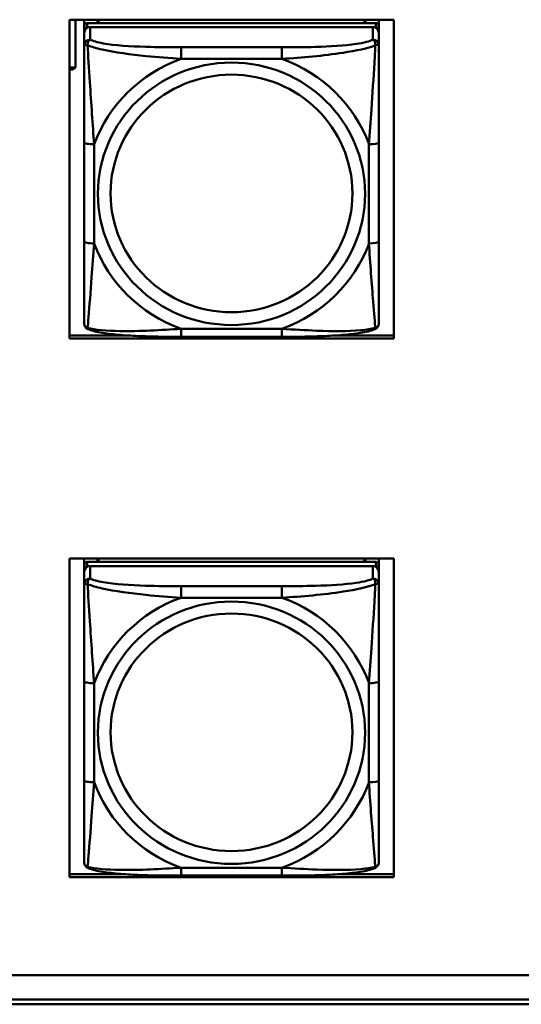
# Model space of a CAD drawing. Header units: inches. Extents: x 8.7 to 68.4, y -2.3 to 39.9.
# Tile 63 of 118: x 54.5 to 55.5, y 10.9 to 12.9. Entities that reach past the tile are written whole.
import ezdxf

# ---------------------------------------------------------------- set-up
doc = ezdxf.new("R2010")
doc.units = ezdxf.units.IN
doc.header["$MEASUREMENT"] = 0
doc.layers.add('Visible Edges(ROSSANSI)', color=7, linetype='Continuous', lineweight=50)
doc.layers.add('Visible Tangent Edges(ROSSANSI)', color=7, linetype='Continuous', lineweight=50)

msp = doc.modelspace()

# ---------------------------------------------------------------- linework, layer by layer
at = {"layer": 'Visible Edges(ROSSANSI)'}
for p, q in [((54.6337, 12.2731), (54.6337, 12.9118)), ((54.6337, 12.9118), (55.2842, 12.9118)), ((54.6458, 12.8158), (54.6458, 12.9118)), ((54.6633, 12.8992), (54.6633, 12.9118)), ((54.6898, 12.905), (54.6898, 12.9118)), ((54.6936, 12.905), (54.6903, 12.9118)), ((55.2268, 12.9118), (55.2235, 12.905)), ((55.2273, 12.9118), (55.2273, 12.905)), ((55.2538, 12.9118), (55.2538, 12.8992)), ((55.2538, 12.9087), (55.2538, 12.9118)), ((55.2538, 12.9059), (55.2538, 12.9087)), ((55.2842, 12.9118), (55.2842, 12.2731)), ((54.6633, 12.8992), (54.6633, 12.891)), ((54.6633, 12.8852), (54.6633, 12.891)), ((55.2479, 12.905), (54.6692, 12.905)), ((54.6692, 12.8968), (55.2479, 12.8968)), ((55.242, 12.8968), (54.6751, 12.8968)), ((55.2538, 12.891), (55.2538, 12.8992)), ((55.2538, 12.891), (55.2538, 12.8852)), ((54.6633, 12.8852), (54.6633, 12.8603)), ((55.2538, 12.8603), (55.2538, 12.8852)), ((55.2538, 12.7955), (55.2538, 12.8692)), ((54.6337, 12.8158), (54.6458, 12.8158)), ((54.6337, 12.8128), (54.6348, 12.8119)), ((54.6408, 12.8119), (54.6348, 12.8119)), ((54.6458, 12.8158), (54.6408, 12.8119)), ((55.2538, 12.7943), (55.2538, 12.7955)), ((54.6633, 12.6658), (54.6633, 12.4672)), ((55.2538, 12.4672), (55.2538, 12.6658)), ((55.2538, 12.5947), (55.2538, 12.5763)), ((55.2538, 12.5221), (55.2538, 12.5763)), ((55.2538, 12.4449), (55.2538, 12.558)), ((55.2538, 12.5221), (55.2538, 12.521)), ((55.2538, 12.3683), (55.2538, 12.4449)), ((54.6337, 12.2791), (54.7458, 12.2791)), ((55.0597, 12.2763), (54.8574, 12.2763)), ((55.1713, 12.2791), (55.2842, 12.2791)), ((55.2842, 12.2731), (54.6337, 12.2731)), ((54.6337, 11.1931), (54.6337, 11.8318)), ((54.6337, 11.8318), (55.2842, 11.8318)), ((54.6633, 11.8192), (54.6633, 11.8318)), ((55.2479, 11.825), (54.6692, 11.825)), ((54.6899, 11.825), (54.6899, 11.8318)), ((54.6936, 11.825), (54.6903, 11.8318)), ((55.2268, 11.8318), (55.2235, 11.825)), ((55.2273, 11.8318), (55.2273, 11.825)), ((55.2538, 11.8318), (55.2538, 11.8192)), ((55.2538, 11.8287), (55.2538, 11.8318)), ((55.2538, 11.8259), (55.2538, 11.8287)), ((55.2842, 11.8318), (55.2842, 11.1931)), ((54.6633, 11.8192), (54.6633, 11.811)), ((54.6633, 11.8052), (54.6633, 11.811)), ((54.6633, 11.8052), (54.6633, 11.7803)), ((54.6692, 11.8168), (55.2479, 11.8168)), ((55.242, 11.8168), (54.6751, 11.8168)), ((55.2538, 11.811), (55.2538, 11.8192)), ((55.2538, 11.811), (55.2538, 11.8052)), ((55.2538, 11.7803), (55.2538, 11.8052)), ((55.2538, 11.7155), (55.2538, 11.7892)), ((55.2538, 11.7143), (55.2538, 11.7155)), ((54.6633, 11.5858), (54.6633, 11.3872)), ((55.2538, 11.3872), (55.2538, 11.5858)), ((55.2538, 11.5147), (55.2538, 11.4963)), ((55.2538, 11.4422), (55.2538, 11.4963)), ((55.2538, 11.3649), (55.2538, 11.478)), ((55.2538, 11.4422), (55.2538, 11.441)), ((55.2538, 11.2884), (55.2538, 11.3649)), ((54.6337, 11.1992), (54.7458, 11.1992)), ((55.2842, 11.1931), (54.6337, 11.1931)), ((55.0597, 11.1963), (54.8574, 11.1963)), ((55.1713, 11.1992), (55.2842, 11.1992)), ((52.9245, 10.997), (61.7381, 10.997)), ((61.7381, 10.9483), (52.9745, 10.9483)), ((61.7381, 10.9385), (52.9745, 10.9385))]:
    msp.add_line(p, q, dxfattribs=at)
for centre, major_axis, start_param, end_param in [((54.6692, 12.8992), (-0.00591, 0), 4.712394, 6.28319), ((54.6692, 12.891), (-0.00591, 0), 4.712394, 6.28319), ((54.6751, 12.8852), (-0.0118, 0), 4.712394, 6.28319), ((55.242, 12.8852), (0.0118, 0), 0.000005, 1.570801), ((55.2479, 12.8992), (0.00591, 0), 0.000005, 1.570801), ((55.2479, 12.891), (0.00591, 0), 0.000005, 1.570801), ((54.6692, 11.8192), (-0.00591, 0), 4.712394, 6.28319), ((55.2479, 11.8192), (0.00591, 0), 0.000005, 1.570801), ((54.6692, 11.811), (-0.00591, 0), 4.712394, 6.28319), ((54.6751, 11.8052), (-0.0118, 0), 4.712394, 6.28319), ((55.242, 11.8052), (0.0118, 0), 0.000005, 1.570801), ((55.2479, 11.811), (0.00591, 0), 0.000005, 1.570801)]:
    msp.add_ellipse(centre, major_axis=major_axis, ratio=0.981793, start_param=start_param, end_param=end_param, dxfattribs=at)
for points, knots in [([(54.6633, 12.8603), (54.6633, 12.8512), (54.6633, 12.8359), (54.6633, 12.8188), (54.6633, 12.7923), (54.6633, 12.762), (54.6633, 12.7326), (54.6633, 12.7102), (54.6633, 12.6878), (54.6633, 12.6658)], [-0.7968224, -0.7968224, -0.7968224, -0.7968224, -0.6514613, -0.6514613, -0.6514613, -0.427691, -0.427691, -0.427691, -0.2569517, -0.2569517, -0.2569517, -0.2569517]), ([(55.2538, 12.6658), (55.2538, 12.689), (55.2538, 12.7128), (55.2538, 12.7365), (55.2538, 12.7676), (55.2538, 12.7999), (55.2538, 12.8267), (55.2538, 12.8405), (55.2538, 12.8526), (55.2538, 12.8603)], [0.2569537, 0.2569537, 0.2569537, 0.2569537, 0.4371919, 0.4371919, 0.4371919, 0.6739428, 0.6739428, 0.6739428, 0.7963818, 0.7963818, 0.7963818, 0.7963818]), ([(54.6633, 12.4672), (54.6633, 12.444), (54.6633, 12.4206), (54.6633, 12.3984), (54.6633, 12.3692), (54.6633, 12.3409), (54.6633, 12.3221), (54.6633, 12.3123), (54.6633, 12.3055), (54.6633, 12.3037)], [0.2569537, 0.2569537, 0.2569537, 0.2569537, 0.4371919, 0.4371919, 0.4371919, 0.6739428, 0.6739428, 0.6739428, 0.7963818, 0.7963818, 0.7963818, 0.7963818]), ([(55.2538, 12.3037), (55.2538, 12.3058), (55.2538, 12.3151), (55.2538, 12.3278), (55.2538, 12.3474), (55.2538, 12.3743), (55.2538, 12.402), (55.2538, 12.4231), (55.2538, 12.4452), (55.2538, 12.4672)], [-0.7968224, -0.7968224, -0.7968224, -0.7968224, -0.6514613, -0.6514613, -0.6514613, -0.427691, -0.427691, -0.427691, -0.2569517, -0.2569517, -0.2569517, -0.2569517]), ([(54.6713, 12.2914), (54.6703, 12.2918), (54.6692, 12.2924), (54.6672, 12.294), (54.6663, 12.2949), (54.665, 12.2969), (54.6645, 12.2979), (54.6638, 12.2998), (54.6636, 12.3007), (54.6633, 12.3023), (54.6633, 12.303), (54.6633, 12.3037)], [0.02510735, 0.02510735, 0.02510735, 0.02510735, 0.03073996, 0.03073996, 0.03637257, 0.03637257, 0.04200518, 0.04200518, 0.04763779, 0.04763779, 0.0532704, 0.0532704, 0.0532704, 0.0532704]), ([(55.2458, 12.2914), (55.2469, 12.2918), (55.2479, 12.2924), (55.2499, 12.294), (55.2508, 12.2949), (55.2521, 12.2969), (55.2526, 12.2979), (55.2533, 12.2998), (55.2535, 12.3007), (55.2538, 12.3023), (55.2538, 12.303), (55.2538, 12.3037)], [0.02510743, 0.02510743, 0.02510743, 0.02510743, 0.03074003, 0.03074003, 0.03637262, 0.03637262, 0.04200521, 0.04200521, 0.04763781, 0.04763781, 0.0532704, 0.0532704, 0.0532704, 0.0532704]), ([(54.8574, 12.2763), (54.8439, 12.2763), (54.8302, 12.2763), (54.8029, 12.2767), (54.7893, 12.277), (54.7625, 12.2781), (54.7491, 12.2788), (54.7235, 12.2809), (54.7113, 12.2823), (54.6892, 12.2859), (54.6798, 12.2879), (54.6713, 12.2914)], [0.2569517, 0.2569517, 0.2569517, 0.2569517, 0.3597049, 0.3597049, 0.4624581, 0.4624581, 0.5652112, 0.5652112, 0.6679644, 0.6679644, 0.7707175, 0.7707175, 0.7707175, 0.7707175]), ([(55.2458, 12.2914), (55.2373, 12.2879), (55.2279, 12.2859), (55.2058, 12.2823), (55.1936, 12.2809), (55.1679, 12.2788), (55.1546, 12.2781), (55.1278, 12.277), (55.1142, 12.2767), (55.0869, 12.2763), (55.0732, 12.2763), (55.0597, 12.2763)], [-0.7703505, -0.7703505, -0.7703505, -0.7703505, -0.6676711, -0.6676711, -0.5649918, -0.5649918, -0.4623124, -0.4623124, -0.3596331, -0.3596331, -0.2569537, -0.2569537, -0.2569537, -0.2569537]), ([(54.6633, 11.7803), (54.6633, 11.7712), (54.6633, 11.7559), (54.6633, 11.7388), (54.6633, 11.7124), (54.6633, 11.6821), (54.6633, 11.6527), (54.6633, 11.6302), (54.6633, 11.6078), (54.6633, 11.5858)], [-0.7968224, -0.7968224, -0.7968224, -0.7968224, -0.6514613, -0.6514613, -0.6514613, -0.427691, -0.427691, -0.427691, -0.2569517, -0.2569517, -0.2569517, -0.2569517]), ([(55.2538, 11.5858), (55.2538, 11.6091), (55.2538, 11.6328), (55.2538, 11.6565), (55.2538, 11.6876), (55.2538, 11.7199), (55.2538, 11.7467), (55.2538, 11.7606), (55.2538, 11.7726), (55.2538, 11.7803)], [0.2569537, 0.2569537, 0.2569537, 0.2569537, 0.4371919, 0.4371919, 0.4371919, 0.6739428, 0.6739428, 0.6739428, 0.7963818, 0.7963818, 0.7963818, 0.7963818]), ([(54.6633, 11.3872), (54.6633, 11.364), (54.6633, 11.3406), (54.6633, 11.3184), (54.6633, 11.2893), (54.6633, 11.261), (54.6633, 11.2421), (54.6633, 11.2324), (54.6633, 11.2255), (54.6633, 11.2237)], [0.2569537, 0.2569537, 0.2569537, 0.2569537, 0.4371919, 0.4371919, 0.4371919, 0.6739428, 0.6739428, 0.6739428, 0.7963818, 0.7963818, 0.7963818, 0.7963818]), ([(55.2538, 11.2237), (55.2538, 11.2259), (55.2538, 11.2351), (55.2538, 11.2478), (55.2538, 11.2674), (55.2538, 11.2943), (55.2538, 11.322), (55.2538, 11.3431), (55.2538, 11.3652), (55.2538, 11.3872)], [-0.7968224, -0.7968224, -0.7968224, -0.7968224, -0.6514613, -0.6514613, -0.6514613, -0.427691, -0.427691, -0.427691, -0.2569517, -0.2569517, -0.2569517, -0.2569517]), ([(54.6713, 11.2114), (54.6703, 11.2118), (54.6692, 11.2125), (54.6672, 11.214), (54.6663, 11.215), (54.665, 11.2169), (54.6645, 11.2179), (54.6638, 11.2198), (54.6636, 11.2207), (54.6633, 11.2223), (54.6633, 11.223), (54.6633, 11.2237)], [0.02510735, 0.02510735, 0.02510735, 0.02510735, 0.03073996, 0.03073996, 0.03637257, 0.03637257, 0.04200518, 0.04200518, 0.04763779, 0.04763779, 0.0532704, 0.0532704, 0.0532704, 0.0532704]), ([(54.8574, 11.1963), (54.8439, 11.1963), (54.8302, 11.1963), (54.8029, 11.1967), (54.7893, 11.197), (54.7625, 11.1981), (54.7491, 11.1988), (54.7235, 11.2009), (54.7113, 11.2023), (54.6892, 11.2059), (54.6798, 11.2079), (54.6713, 11.2114)], [0.2569517, 0.2569517, 0.2569517, 0.2569517, 0.3597049, 0.3597049, 0.4624581, 0.4624581, 0.5652112, 0.5652112, 0.6679644, 0.6679644, 0.7707175, 0.7707175, 0.7707175, 0.7707175]), ([(55.2458, 11.2114), (55.2374, 11.2079), (55.2279, 11.2059), (55.2058, 11.2023), (55.1936, 11.2009), (55.1679, 11.1988), (55.1546, 11.1981), (55.1278, 11.197), (55.1142, 11.1967), (55.0869, 11.1963), (55.0732, 11.1963), (55.0597, 11.1963)], [-0.7703505, -0.7703505, -0.7703505, -0.7703505, -0.6676711, -0.6676711, -0.5649918, -0.5649918, -0.4623124, -0.4623124, -0.3596331, -0.3596331, -0.2569537, -0.2569537, -0.2569537, -0.2569537]), ([(55.2458, 11.2114), (55.2469, 11.2118), (55.2479, 11.2125), (55.2499, 11.214), (55.2508, 11.215), (55.2521, 11.2169), (55.2526, 11.2179), (55.2533, 11.2198), (55.2535, 11.2207), (55.2538, 11.2223), (55.2538, 11.223), (55.2538, 11.2237)], [0.02510743, 0.02510743, 0.02510743, 0.02510743, 0.03074003, 0.03074003, 0.03637262, 0.03637262, 0.04200521, 0.04200521, 0.04763781, 0.04763781, 0.0532704, 0.0532704, 0.0532704, 0.0532704])]:
    msp.add_open_spline(points, degree=3, knots=knots, dxfattribs=at)
at = {"layer": 'Visible Tangent Edges(ROSSANSI)'}
for p, q in [((54.6692, 12.8968), (54.6692, 12.905)), ((54.6751, 12.8719), (54.6751, 12.8968)), ((55.242, 12.8968), (55.242, 12.8719)), ((55.2479, 12.905), (55.2479, 12.8968)), ((55.0597, 12.8564), (54.8574, 12.8564)), ((54.8574, 12.8333), (55.0597, 12.8333)), ((54.683, 12.4635), (54.683, 12.6621)), ((55.2341, 12.6621), (55.2341, 12.4635)), ((55.0597, 12.2922), (54.8574, 12.2922)), ((54.6692, 11.8168), (54.6692, 11.825)), ((55.2479, 11.825), (55.2479, 11.8168)), ((54.6751, 11.7919), (54.6751, 11.8168)), ((55.242, 11.8168), (55.242, 11.7919)), ((55.0597, 11.7764), (54.8574, 11.7764)), ((54.8574, 11.7534), (55.0597, 11.7534)), ((54.683, 11.3835), (54.683, 11.5821)), ((55.2341, 11.5821), (55.2341, 11.3835)), ((55.0597, 11.2122), (54.8574, 11.2122))]:
    msp.add_line(p, q, dxfattribs=at)
for centre, major_axis, ratio, start_param, end_param in [((54.6751, 12.8603), (-0.0118, 0), 0.981793, 4.712394, 6.28319), ((55.242, 12.8603), (0.0118, 0), 0.981793, 0.000005, 1.570801), ((54.8574, 12.8371), (0, 0.0197), 0.00001, 0.190993, 1.761901), ((55.0597, 12.8371), (0, 0.0197), 0.00001, 0.191072, 1.761907), ((54.9586, 12.5628), (-0.2936, 0), 0.981793, 5.064161, 5.931424), ((54.9586, 12.5628), (0.2936, 0), 0.981793, 0.351772, 1.219035), ((54.683, 12.6658), (-0.0197, 0), 0.189952, 6.283184, 7.853981), ((55.2341, 12.6658), (0.0197, 0), 0.189952, 4.712388, 6.283184), ((54.683, 12.4672), (-0.0197, 0), 0.189952, 6.283184, 7.853981), ((54.9586, 12.5628), (-0.2936, 0), 0.981793, 0.351772, 1.219035), ((54.9586, 12.5628), (0.2936, 0), 0.981793, 5.064161, 5.931424), ((55.2341, 12.4672), (0.0197, 0), 0.189952, 4.712388, 6.283184), ((54.8574, 12.2959), (0, -0.0197), 0.00001, 4.903505, 6.283217), ((55.0597, 12.2959), (0, -0.0197), 0.00001, 4.9035, 6.28315), ((54.6751, 11.7803), (-0.0118, 0), 0.981793, 4.712394, 6.28319), ((55.242, 11.7803), (0.0118, 0), 0.981793, 0.000005, 1.570801), ((54.8574, 11.7571), (0, 0.0197), 0.00001, 0.190993, 1.761901), ((55.0597, 11.7571), (0, 0.0197), 0.00001, 0.191072, 1.761907), ((54.9586, 11.4828), (-0.2936, 0), 0.981793, 5.064161, 5.931424), ((54.9586, 11.4828), (0.2936, 0), 0.981793, 0.351772, 1.219035), ((54.683, 11.5858), (-0.0197, 0), 0.189952, 6.283184, 7.853981), ((55.2341, 11.5858), (0.0197, 0), 0.189952, 4.712388, 6.283184), ((54.683, 11.3872), (-0.0197, 0), 0.189952, 6.283184, 7.853981), ((55.2341, 11.3872), (0.0197, 0), 0.189952, 4.712388, 6.283184), ((54.9586, 11.4828), (-0.2936, 0), 0.981793, 0.351772, 1.219035), ((54.9586, 11.4828), (0.2936, 0), 0.981793, 5.064161, 5.931424), ((54.8574, 11.216), (0, -0.0197), 0.00001, 4.903505, 6.283217), ((55.0597, 11.216), (0, -0.0197), 0.00001, 4.903497, 6.283113)]:
    msp.add_ellipse(centre, major_axis=major_axis, ratio=ratio, start_param=start_param, end_param=end_param, dxfattribs=at)
for centre, major_axis in [((54.9586, 12.5628), (-0.2678, 0)), ((54.9586, 12.5636), (-0.2424, 0)), ((54.9586, 11.4828), (-0.2678, 0)), ((54.9586, 11.4836), (-0.2424, 0))]:
    msp.add_ellipse(centre, major_axis=major_axis, ratio=0.981793, dxfattribs=at)
for points, knots in [([(54.6701, 12.8604), (54.6701, 12.8615), (54.6702, 12.8625), (54.6704, 12.8645), (54.6706, 12.8655), (54.671, 12.8669), (54.6712, 12.8674), (54.6716, 12.8681), (54.6717, 12.8684), (54.672, 12.8689), (54.6722, 12.8693), (54.6728, 12.8701), (54.6732, 12.8705), (54.674, 12.8713), (54.6746, 12.8716), (54.6751, 12.8719)], [-0.00023197, -0.00023197, -0.00023197, -0.00023197, 0.00913095, 0.00913095, 0.01983142, 0.01983142, 0.02651922, 0.02651922, 0.02986312, 0.02986312, 0.03521335, 0.03521335, 0.04377373, 0.04377373, 0.0532704, 0.0532704, 0.0532704, 0.0532704]), ([(54.8574, 12.8564), (54.8337, 12.8564), (54.8098, 12.8566), (54.7864, 12.8573), (54.7557, 12.8583), (54.7248, 12.8603), (54.7016, 12.8643), (54.6896, 12.8663), (54.6799, 12.8689), (54.6751, 12.8719)], [0.2569537, 0.2569537, 0.2569537, 0.2569537, 0.4371919, 0.4371919, 0.4371919, 0.6739428, 0.6739428, 0.6739428, 0.7963818, 0.7963818, 0.7963818, 0.7963818]), ([(55.242, 12.8719), (55.2363, 12.8684), (55.2238, 12.8654), (55.2086, 12.8632), (55.1851, 12.8598), (55.156, 12.8581), (55.1269, 12.8572), (55.1048, 12.8566), (55.0821, 12.8564), (55.0597, 12.8564)], [-0.7968224, -0.7968224, -0.7968224, -0.7968224, -0.6514613, -0.6514613, -0.6514613, -0.427691, -0.427691, -0.427691, -0.2569517, -0.2569517, -0.2569517, -0.2569517]), ([(55.242, 12.8719), (55.2425, 12.8716), (55.2431, 12.8713), (55.2439, 12.8705), (55.2443, 12.8701), (55.2449, 12.8693), (55.2451, 12.8689), (55.2454, 12.8684), (55.2455, 12.8681), (55.2459, 12.8674), (55.2461, 12.8669), (55.2465, 12.8655), (55.2467, 12.8645), (55.2469, 12.8625), (55.247, 12.8615), (55.247, 12.8604)], [-0.0532704, -0.0532704, -0.0532704, -0.0532704, -0.04377373, -0.04377373, -0.03521335, -0.03521335, -0.02986312, -0.02986312, -0.02651922, -0.02651922, -0.01983142, -0.01983142, -0.00913095, -0.00913095, 0.00023197, 0.00023197, 0.00023197, 0.00023197]), ([(54.6633, 12.8603), (54.6633, 12.8605), (54.6633, 12.8608), (54.6636, 12.8611), (54.6638, 12.8612), (54.6642, 12.8614), (54.6643, 12.8614), (54.6646, 12.8615), (54.6648, 12.8615), (54.6652, 12.8615), (54.6655, 12.8615), (54.6664, 12.8614), (54.6671, 12.8613), (54.6685, 12.8609), (54.6693, 12.8607), (54.6701, 12.8604)], [-0.0532704, -0.0532704, -0.0532704, -0.0532704, -0.04377373, -0.04377373, -0.03521335, -0.03521335, -0.02986312, -0.02986312, -0.02651922, -0.02651922, -0.01983142, -0.01983142, -0.00913095, -0.00913095, 0.00023197, 0.00023197, 0.00023197, 0.00023197]), ([(54.6701, 12.8604), (54.6778, 12.8574), (54.6878, 12.8545), (54.7248, 12.8464), (54.7565, 12.8421), (54.8108, 12.8365), (54.834, 12.8347), (54.8574, 12.8333)], [-0.7478145, -0.7478145, -0.7478145, -0.7478145, -0.6493253, -0.6493253, -0.427691, -0.427691, -0.2569537, -0.2569537, -0.2569537, -0.2569537]), ([(54.683, 12.6621), (54.6806, 12.7018), (54.6773, 12.7439), (54.6727, 12.8139), (54.671, 12.8414), (54.6701, 12.8604)], [0.2569517, 0.2569517, 0.2569517, 0.2569517, 0.5559983, 0.5559983, 0.7482818, 0.7482818, 0.7482818, 0.7482818]), ([(55.0597, 12.8333), (55.1002, 12.8357), (55.1425, 12.8394), (55.2082, 12.8495), (55.2326, 12.8546), (55.247, 12.8604)], [0.2569517, 0.2569517, 0.2569517, 0.2569517, 0.5559983, 0.5559983, 0.7482818, 0.7482818, 0.7482818, 0.7482818]), ([(55.247, 12.8604), (55.2465, 12.8504), (55.2458, 12.8383), (55.2434, 12.7962), (55.2411, 12.763), (55.2372, 12.708), (55.2355, 12.685), (55.2341, 12.6621)], [-0.7478145, -0.7478145, -0.7478145, -0.7478145, -0.6493253, -0.6493253, -0.427691, -0.427691, -0.2569537, -0.2569537, -0.2569537, -0.2569537]), ([(55.247, 12.8604), (55.2478, 12.8607), (55.2486, 12.8609), (55.25, 12.8613), (55.2507, 12.8614), (55.2516, 12.8615), (55.2519, 12.8615), (55.2523, 12.8615), (55.2525, 12.8615), (55.2528, 12.8614), (55.2529, 12.8614), (55.2533, 12.8612), (55.2535, 12.8611), (55.2538, 12.8608), (55.2538, 12.8605), (55.2538, 12.8603)], [-0.00023197, -0.00023197, -0.00023197, -0.00023197, 0.00913095, 0.00913095, 0.01983142, 0.01983142, 0.02651922, 0.02651922, 0.02986312, 0.02986312, 0.03521335, 0.03521335, 0.04377373, 0.04377373, 0.0532704, 0.0532704, 0.0532704, 0.0532704]), ([(54.6701, 12.294), (54.6706, 12.2991), (54.6713, 12.3067), (54.6737, 12.3373), (54.676, 12.3664), (54.6799, 12.4179), (54.6816, 12.4405), (54.683, 12.4635)], [-0.7478145, -0.7478145, -0.7478145, -0.7478145, -0.6493253, -0.6493253, -0.427691, -0.427691, -0.2569537, -0.2569537, -0.2569537, -0.2569537]), ([(55.2341, 12.4635), (55.2365, 12.4237), (55.2398, 12.3826), (55.2444, 12.3237), (55.2461, 12.3032), (55.247, 12.294)], [0.2569517, 0.2569517, 0.2569517, 0.2569517, 0.5559983, 0.5559983, 0.7482818, 0.7482818, 0.7482818, 0.7482818]), ([(54.6701, 12.294), (54.6693, 12.2943), (54.6685, 12.2946), (54.6671, 12.2954), (54.6664, 12.296), (54.6655, 12.2969), (54.6652, 12.2973), (54.6648, 12.2979), (54.6646, 12.2982), (54.6643, 12.2987), (54.6642, 12.2991), (54.6638, 12.3001), (54.6636, 12.3007), (54.6633, 12.3021), (54.6633, 12.3029), (54.6633, 12.3037)], [-0.00023197, -0.00023197, -0.00023197, -0.00023197, 0.00913095, 0.00913095, 0.01983142, 0.01983142, 0.02651922, 0.02651922, 0.02986312, 0.02986312, 0.03521335, 0.03521335, 0.04377373, 0.04377373, 0.0532704, 0.0532704, 0.0532704, 0.0532704]), ([(54.6713, 12.2914), (54.6712, 12.2914), (54.671, 12.2915), (54.6706, 12.2919), (54.6704, 12.2922), (54.6702, 12.293), (54.6701, 12.2935), (54.6701, 12.294)], [-0.02510735, -0.02510735, -0.02510735, -0.02510735, -0.01983142, -0.01983142, -0.00913095, -0.00913095, 0.00023197, 0.00023197, 0.00023197, 0.00023197]), ([(54.8574, 12.2922), (54.8169, 12.2898), (54.7746, 12.2871), (54.7089, 12.2881), (54.6845, 12.29), (54.6701, 12.294)], [0.2569517, 0.2569517, 0.2569517, 0.2569517, 0.5559983, 0.5559983, 0.7482818, 0.7482818, 0.7482818, 0.7482818]), ([(55.247, 12.294), (55.2393, 12.292), (55.2293, 12.2904), (55.1923, 12.2871), (55.1606, 12.2873), (55.1063, 12.2894), (55.0831, 12.2908), (55.0597, 12.2922)], [-0.7478145, -0.7478145, -0.7478145, -0.7478145, -0.6493253, -0.6493253, -0.427691, -0.427691, -0.2569537, -0.2569537, -0.2569537, -0.2569537]), ([(55.247, 12.294), (55.247, 12.2935), (55.2469, 12.293), (55.2467, 12.2922), (55.2465, 12.2919), (55.2461, 12.2915), (55.246, 12.2914), (55.2458, 12.2914)], [-0.00023197, -0.00023197, -0.00023197, -0.00023197, 0.00913095, 0.00913095, 0.01983142, 0.01983142, 0.02510743, 0.02510743, 0.02510743, 0.02510743]), ([(55.2538, 12.3037), (55.2538, 12.3029), (55.2538, 12.3021), (55.2535, 12.3007), (55.2533, 12.3001), (55.2529, 12.2991), (55.2528, 12.2987), (55.2525, 12.2982), (55.2523, 12.2979), (55.2519, 12.2973), (55.2516, 12.2969), (55.2507, 12.296), (55.25, 12.2954), (55.2486, 12.2946), (55.2478, 12.2943), (55.247, 12.294)], [-0.0532704, -0.0532704, -0.0532704, -0.0532704, -0.04377373, -0.04377373, -0.03521335, -0.03521335, -0.02986312, -0.02986312, -0.02651922, -0.02651922, -0.01983142, -0.01983142, -0.00913095, -0.00913095, 0.00023197, 0.00023197, 0.00023197, 0.00023197]), ([(54.6633, 11.7803), (54.6633, 11.7806), (54.6633, 11.7808), (54.6636, 11.7811), (54.6638, 11.7813), (54.6642, 11.7814), (54.6643, 11.7814), (54.6646, 11.7815), (54.6648, 11.7815), (54.6652, 11.7815), (54.6655, 11.7815), (54.6664, 11.7814), (54.6671, 11.7813), (54.6685, 11.7809), (54.6693, 11.7807), (54.6701, 11.7804)], [-0.0532704, -0.0532704, -0.0532704, -0.0532704, -0.04377373, -0.04377373, -0.03521335, -0.03521335, -0.02986312, -0.02986312, -0.02651922, -0.02651922, -0.01983142, -0.01983142, -0.00913095, -0.00913095, 0.00023197, 0.00023197, 0.00023197, 0.00023197]), ([(54.6701, 11.7804), (54.6701, 11.7815), (54.6702, 11.7825), (54.6704, 11.7845), (54.6706, 11.7855), (54.671, 11.7869), (54.6712, 11.7875), (54.6716, 11.7882), (54.6717, 11.7884), (54.672, 11.789), (54.6722, 11.7893), (54.6728, 11.7901), (54.6732, 11.7905), (54.6741, 11.7913), (54.6746, 11.7916), (54.6751, 11.7919)], [-0.00023197, -0.00023197, -0.00023197, -0.00023197, 0.00913095, 0.00913095, 0.01983142, 0.01983142, 0.02651922, 0.02651922, 0.02986312, 0.02986312, 0.03521335, 0.03521335, 0.04377373, 0.04377373, 0.0532704, 0.0532704, 0.0532704, 0.0532704]), ([(54.8574, 11.7764), (54.8337, 11.7764), (54.8098, 11.7766), (54.7864, 11.7774), (54.7557, 11.7783), (54.7248, 11.7803), (54.7016, 11.7843), (54.6896, 11.7864), (54.68, 11.789), (54.6751, 11.7919)], [0.2569537, 0.2569537, 0.2569537, 0.2569537, 0.4371919, 0.4371919, 0.4371919, 0.6739428, 0.6739428, 0.6739428, 0.7963818, 0.7963818, 0.7963818, 0.7963818]), ([(55.242, 11.7919), (55.2363, 11.7884), (55.2238, 11.7854), (55.2086, 11.7832), (55.1852, 11.7798), (55.156, 11.7781), (55.127, 11.7772), (55.1048, 11.7766), (55.0821, 11.7764), (55.0597, 11.7764)], [-0.7968224, -0.7968224, -0.7968224, -0.7968224, -0.6514613, -0.6514613, -0.6514613, -0.427691, -0.427691, -0.427691, -0.2569517, -0.2569517, -0.2569517, -0.2569517]), ([(55.242, 11.7919), (55.2426, 11.7916), (55.2431, 11.7913), (55.2439, 11.7905), (55.2443, 11.7901), (55.2449, 11.7893), (55.2451, 11.789), (55.2454, 11.7884), (55.2455, 11.7882), (55.2459, 11.7875), (55.2461, 11.787), (55.2465, 11.7855), (55.2467, 11.7845), (55.2469, 11.7825), (55.247, 11.7815), (55.247, 11.7804)], [-0.0532704, -0.0532704, -0.0532704, -0.0532704, -0.04377373, -0.04377373, -0.03521335, -0.03521335, -0.02986312, -0.02986312, -0.02651922, -0.02651922, -0.01983142, -0.01983142, -0.00913095, -0.00913095, 0.00023197, 0.00023197, 0.00023197, 0.00023197]), ([(55.247, 11.7804), (55.2478, 11.7807), (55.2486, 11.7809), (55.25, 11.7813), (55.2507, 11.7814), (55.2516, 11.7815), (55.2519, 11.7815), (55.2523, 11.7815), (55.2525, 11.7815), (55.2528, 11.7815), (55.2529, 11.7814), (55.2533, 11.7813), (55.2535, 11.7811), (55.2538, 11.7808), (55.2538, 11.7806), (55.2538, 11.7803)], [-0.00023197, -0.00023197, -0.00023197, -0.00023197, 0.00913095, 0.00913095, 0.01983142, 0.01983142, 0.02651922, 0.02651922, 0.02986312, 0.02986312, 0.03521335, 0.03521335, 0.04377373, 0.04377373, 0.0532704, 0.0532704, 0.0532704, 0.0532704]), ([(54.6701, 11.7804), (54.6778, 11.7775), (54.6878, 11.7746), (54.7248, 11.7664), (54.7566, 11.7621), (54.8108, 11.7565), (54.834, 11.7547), (54.8574, 11.7534)], [-0.7478145, -0.7478145, -0.7478145, -0.7478145, -0.6493253, -0.6493253, -0.427691, -0.427691, -0.2569537, -0.2569537, -0.2569537, -0.2569537]), ([(54.683, 11.5821), (54.6806, 11.6218), (54.6773, 11.664), (54.6727, 11.7339), (54.6711, 11.7614), (54.6701, 11.7804)], [0.2569517, 0.2569517, 0.2569517, 0.2569517, 0.5559983, 0.5559983, 0.7482818, 0.7482818, 0.7482818, 0.7482818]), ([(55.0597, 11.7534), (55.1002, 11.7557), (55.1426, 11.7595), (55.2082, 11.7695), (55.2326, 11.7746), (55.247, 11.7804)], [0.2569517, 0.2569517, 0.2569517, 0.2569517, 0.5559983, 0.5559983, 0.7482818, 0.7482818, 0.7482818, 0.7482818]), ([(55.247, 11.7804), (55.2465, 11.7704), (55.2458, 11.7583), (55.2434, 11.7162), (55.2411, 11.6831), (55.2372, 11.628), (55.2356, 11.605), (55.2341, 11.5821)], [-0.7478145, -0.7478145, -0.7478145, -0.7478145, -0.6493253, -0.6493253, -0.427691, -0.427691, -0.2569537, -0.2569537, -0.2569537, -0.2569537]), ([(54.6701, 11.2141), (54.6706, 11.2191), (54.6713, 11.2267), (54.6738, 11.2573), (54.676, 11.2864), (54.6799, 11.3379), (54.6816, 11.3605), (54.683, 11.3835)], [-0.7478145, -0.7478145, -0.7478145, -0.7478145, -0.6493253, -0.6493253, -0.427691, -0.427691, -0.2569537, -0.2569537, -0.2569537, -0.2569537]), ([(55.2341, 11.3835), (55.2365, 11.3437), (55.2398, 11.3027), (55.2445, 11.2437), (55.2461, 11.2233), (55.247, 11.2141)], [0.2569517, 0.2569517, 0.2569517, 0.2569517, 0.5559983, 0.5559983, 0.7482818, 0.7482818, 0.7482818, 0.7482818]), ([(54.6701, 11.2141), (54.6693, 11.2143), (54.6685, 11.2146), (54.6671, 11.2155), (54.6664, 11.216), (54.6655, 11.217), (54.6652, 11.2173), (54.6648, 11.218), (54.6646, 11.2182), (54.6643, 11.2188), (54.6642, 11.2191), (54.6638, 11.2201), (54.6636, 11.2207), (54.6633, 11.2221), (54.6633, 11.2229), (54.6633, 11.2237)], [-0.00023197, -0.00023197, -0.00023197, -0.00023197, 0.00913095, 0.00913095, 0.01983142, 0.01983142, 0.02651922, 0.02651922, 0.02986312, 0.02986312, 0.03521335, 0.03521335, 0.04377373, 0.04377373, 0.0532704, 0.0532704, 0.0532704, 0.0532704]), ([(54.6713, 11.2114), (54.6712, 11.2115), (54.671, 11.2116), (54.6706, 11.2119), (54.6704, 11.2122), (54.6702, 11.213), (54.6701, 11.2135), (54.6701, 11.2141)], [-0.02510735, -0.02510735, -0.02510735, -0.02510735, -0.01983142, -0.01983142, -0.00913095, -0.00913095, 0.00023197, 0.00023197, 0.00023197, 0.00023197]), ([(54.8574, 11.2122), (54.8169, 11.2098), (54.7746, 11.2071), (54.7089, 11.2082), (54.6845, 11.2101), (54.6701, 11.2141)], [0.2569517, 0.2569517, 0.2569517, 0.2569517, 0.5559983, 0.5559983, 0.7482818, 0.7482818, 0.7482818, 0.7482818]), ([(55.247, 11.2141), (55.2393, 11.2121), (55.2293, 11.2105), (55.1923, 11.2072), (55.1606, 11.2074), (55.1063, 11.2094), (55.0831, 11.2108), (55.0597, 11.2122)], [-0.7478145, -0.7478145, -0.7478145, -0.7478145, -0.6493253, -0.6493253, -0.427691, -0.427691, -0.2569537, -0.2569537, -0.2569537, -0.2569537]), ([(55.247, 11.2141), (55.247, 11.2135), (55.247, 11.213), (55.2467, 11.2122), (55.2465, 11.2119), (55.2461, 11.2116), (55.246, 11.2115), (55.2458, 11.2114)], [-0.00023197, -0.00023197, -0.00023197, -0.00023197, 0.00913095, 0.00913095, 0.01983142, 0.01983142, 0.02510743, 0.02510743, 0.02510743, 0.02510743]), ([(55.2538, 11.2237), (55.2538, 11.2229), (55.2538, 11.2221), (55.2535, 11.2207), (55.2533, 11.2201), (55.253, 11.2191), (55.2528, 11.2188), (55.2525, 11.2182), (55.2523, 11.218), (55.2519, 11.2174), (55.2516, 11.217), (55.2507, 11.216), (55.25, 11.2155), (55.2486, 11.2146), (55.2478, 11.2143), (55.247, 11.2141)], [-0.0532704, -0.0532704, -0.0532704, -0.0532704, -0.04377373, -0.04377373, -0.03521335, -0.03521335, -0.02986312, -0.02986312, -0.02651922, -0.02651922, -0.01983142, -0.01983142, -0.00913095, -0.00913095, 0.00023197, 0.00023197, 0.00023197, 0.00023197])]:
    msp.add_open_spline(points, degree=3, knots=knots, dxfattribs=at)

doc.saveas('drawing.dxf')
